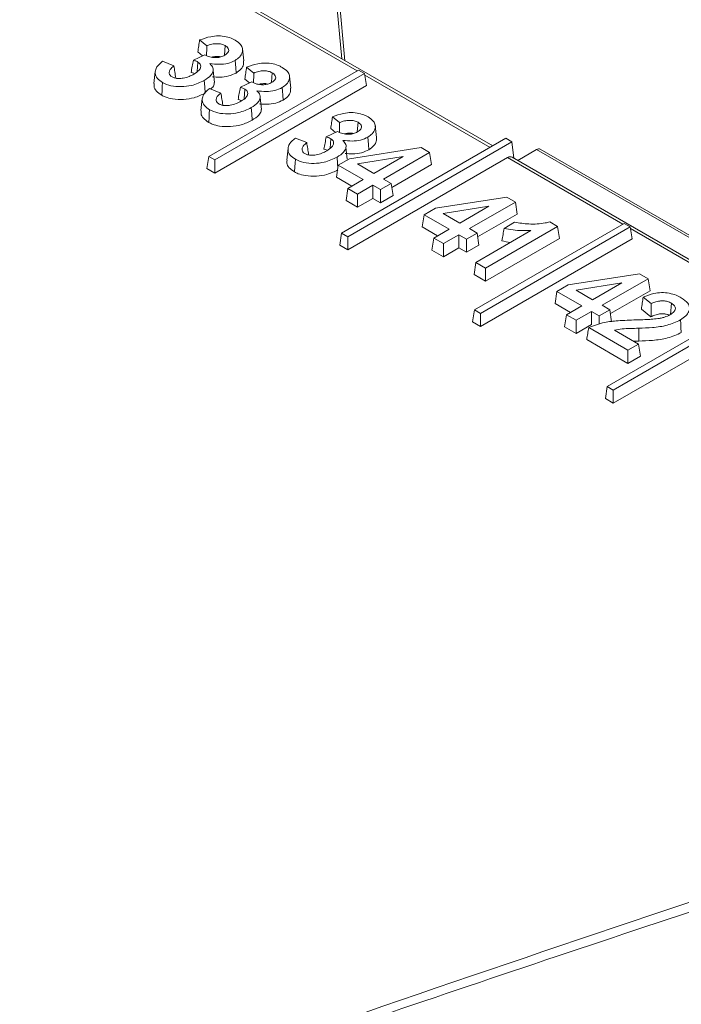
# Model space of a CAD drawing. Header units: millimetres. Extents: x 0 to 2100, y 0 to 1485.
# Tile 119 of 123: x 1719 to 1741, y 1322 to 1356. Entities that reach past the tile are written whole.
import ezdxf

# ---------------------------------------------------------------- set-up
doc = ezdxf.new("R2010")
doc.units = ezdxf.units.MM
doc.header["$LTSCALE"] = 5

msp = doc.modelspace()

# ---------------------------------------------------------------- linework, layer by layer
at = {"color": 8, "linetype": 'Continuous', "lineweight": 15}
for p, q in [((1729.684, 1354.448), (1729.245, 1359.284)), ((1730.205, 1354.046), (1724.529, 1357.323)), ((1734.695, 1351.454), (1730.464, 1353.897)), ((1760.306, 1337.509), (1736.268, 1351.386)), ((1739.186, 1348.862), (1735.283, 1351.115)), ((1743.676, 1346.27), (1739.444, 1348.712))]:
    msp.add_line(p, q, dxfattribs=at)
at = {"color": 7, "linetype": 'Continuous', "lineweight": 15}
for p, q in [((1729.789, 1354.388), (1729.332, 1359.421)), ((1734.783, 1351.505), (1724.679, 1357.338)), ((1725.118, 1354.888), (1724.877, 1355.088)), ((1725.74, 1354.897), (1725.717, 1354.579)), ((1724.666, 1354.405), (1725.051, 1354.587)), ((1724.977, 1354.552), (1724.816, 1354.686)), ((1726.369, 1354.381), (1726.325, 1354.788)), ((1723.625, 1354.367), (1724.007, 1354.21)), ((1724.819, 1354.342), (1724.796, 1354.021)), ((1723.375, 1354.023), (1723.332, 1353.616)), ((1730.252, 1354.073), (1725.187, 1351.149)), ((1725.378, 1353.652), (1725.334, 1354.062)), ((1725.39, 1351.032), (1730.455, 1353.956)), ((1726.707, 1353.97), (1726.466, 1354.171)), ((1727.329, 1353.979), (1727.306, 1353.662)), ((1727.958, 1353.464), (1727.914, 1353.87)), ((1730.455, 1353.956), (1730.252, 1354.073)), ((1730.455, 1353.956), (1730.517, 1353.547)), ((1725.39, 1350.588), (1730.517, 1353.547)), ((1726.255, 1353.488), (1726.64, 1353.67)), ((1726.566, 1353.635), (1726.405, 1353.769)), ((1725.214, 1353.45), (1725.596, 1353.292)), ((1726.409, 1353.425), (1726.385, 1353.104)), ((1724.965, 1353.105), (1724.921, 1352.699)), ((1726.967, 1352.735), (1726.923, 1353.145)), ((1729.608, 1352.295), (1729.367, 1352.496)), ((1730.23, 1352.305), (1730.207, 1351.987)), ((1730.859, 1351.789), (1730.815, 1352.196)), ((1729.156, 1351.813), (1729.541, 1351.995)), ((1729.467, 1351.96), (1729.306, 1352.094)), ((1728.115, 1351.775), (1728.497, 1351.618)), ((1729.31, 1351.75), (1729.286, 1351.429)), ((1735.232, 1351.764), (1729.677, 1348.557)), ((1729.881, 1348.44), (1735.435, 1351.646)), ((1735.232, 1351.764), (1735.435, 1351.646)), ((1735.501, 1351.09), (1735.435, 1351.646)), ((1727.866, 1351.431), (1727.822, 1351.024)), ((1729.868, 1351.06), (1729.824, 1351.47)), ((1729.944, 1351.075), (1732.36, 1351.453)), ((1732.65, 1351.286), (1731.093, 1350.387)), ((1732.36, 1351.453), (1732.65, 1351.286)), ((1732.65, 1351.286), (1732.711, 1350.877)), ((1735.628, 1351.017), (1736.268, 1351.386)), ((1760.379, 1337.551), (1736.393, 1351.398)), ((1725.187, 1351.149), (1725.125, 1350.741)), ((1725.187, 1351.149), (1725.39, 1351.032)), ((1725.39, 1351.032), (1725.39, 1350.588)), ((1729.563, 1350.855), (1729.501, 1350.447)), ((1729.563, 1350.855), (1729.944, 1351.075)), ((1730.406, 1350.368), (1729.563, 1350.855)), ((1729.881, 1347.996), (1735.283, 1351.115)), ((1731.753, 1351.146), (1730.209, 1350.897)), ((1730.209, 1350.897), (1730.766, 1350.576)), ((1730.766, 1350.576), (1731.753, 1351.146)), ((1732.711, 1350.877), (1731.373, 1350.104)), ((1748.254, 1343.728), (1735.439, 1351.126)), ((1725.125, 1350.741), (1725.39, 1350.588)), ((1730.021, 1350.146), (1729.501, 1350.447)), ((1729.887, 1350.069), (1730.406, 1350.368)), ((1731.352, 1350.237), (1730.993, 1350.03)), ((1731.093, 1350.387), (1731.352, 1350.237)), ((1731.352, 1350.237), (1731.414, 1349.829)), ((1729.887, 1350.069), (1729.825, 1349.66)), ((1730.214, 1349.88), (1729.887, 1350.069)), ((1730.733, 1350.179), (1730.214, 1349.88)), ((1730.214, 1349.88), (1730.214, 1349.436)), ((1730.993, 1350.03), (1730.733, 1350.179)), ((1730.733, 1350.179), (1730.733, 1349.735)), ((1730.993, 1350.03), (1730.993, 1349.586)), ((1730.214, 1349.436), (1729.825, 1349.66)), ((1730.733, 1349.735), (1730.214, 1349.436)), ((1730.993, 1349.586), (1730.733, 1349.735)), ((1731.414, 1349.829), (1730.993, 1349.586)), ((1732.845, 1349.4), (1735.261, 1349.778)), ((1735.551, 1349.611), (1733.994, 1348.712)), ((1735.261, 1349.778), (1735.551, 1349.611)), ((1735.551, 1349.611), (1735.613, 1349.203)), ((1732.464, 1349.18), (1732.845, 1349.4)), ((1734.654, 1349.471), (1733.11, 1349.223)), ((1733.11, 1349.223), (1733.667, 1348.901)), ((1733.667, 1348.901), (1734.654, 1349.471)), ((1735.613, 1349.203), (1734.274, 1348.43)), ((1732.464, 1349.18), (1732.402, 1348.772)), ((1733.307, 1348.694), (1732.464, 1349.18)), ((1739.232, 1348.889), (1734.167, 1345.965)), ((1735.171, 1348.721), (1735.526, 1348.926)), ((1736.711, 1348.941), (1736.978, 1348.787)), ((1739.435, 1348.771), (1739.232, 1348.889)), ((1729.677, 1348.557), (1729.615, 1348.149)), ((1729.677, 1348.557), (1729.881, 1348.44)), ((1732.922, 1348.472), (1732.402, 1348.772)), ((1732.788, 1348.394), (1733.307, 1348.694)), ((1734.253, 1348.562), (1733.894, 1348.355)), ((1733.994, 1348.712), (1734.253, 1348.562)), ((1734.215, 1347.57), (1736.078, 1348.645)), ((1734.253, 1348.562), (1734.315, 1348.154)), ((1734.371, 1345.848), (1739.435, 1348.771)), ((1736.978, 1348.787), (1734.542, 1347.381)), ((1736.978, 1348.787), (1737.039, 1348.379)), ((1739.435, 1348.771), (1739.497, 1348.363)), ((1729.881, 1348.44), (1729.881, 1347.996)), ((1732.788, 1348.394), (1732.726, 1347.986)), ((1733.115, 1348.205), (1732.788, 1348.394)), ((1733.634, 1348.505), (1733.115, 1348.205)), ((1733.115, 1348.205), (1733.115, 1347.761)), ((1733.894, 1348.355), (1733.634, 1348.505)), ((1733.634, 1348.505), (1733.634, 1348.061)), ((1733.894, 1348.355), (1733.894, 1347.911)), ((1734.371, 1345.404), (1739.497, 1348.363)), ((1737.039, 1348.379), (1734.542, 1346.937)), ((1729.615, 1348.149), (1729.881, 1347.996)), ((1733.115, 1347.761), (1732.726, 1347.986)), ((1733.634, 1348.061), (1733.115, 1347.761)), ((1733.894, 1347.911), (1733.634, 1348.061)), ((1734.315, 1348.154), (1733.894, 1347.911)), ((1734.215, 1347.57), (1734.153, 1347.162)), ((1734.542, 1347.381), (1734.215, 1347.57)), ((1734.542, 1347.381), (1734.542, 1346.937)), ((1734.542, 1346.937), (1734.153, 1347.162)), ((1737.335, 1346.808), (1739.751, 1347.186)), ((1739.144, 1346.879), (1737.6, 1346.63)), ((1738.157, 1346.309), (1739.144, 1346.879)), ((1740.041, 1347.019), (1738.484, 1346.12)), ((1739.751, 1347.186), (1740.041, 1347.019)), ((1740.041, 1347.019), (1740.103, 1346.611)), ((1736.954, 1346.588), (1736.892, 1346.18)), ((1736.954, 1346.588), (1737.335, 1346.808)), ((1737.797, 1346.101), (1736.954, 1346.588)), ((1737.6, 1346.63), (1738.157, 1346.309)), ((1740.103, 1346.611), (1738.764, 1345.838)), ((1743.722, 1346.297), (1738.658, 1343.373)), ((1740.143, 1346.176), (1739.871, 1346.396)), ((1734.167, 1345.965), (1734.106, 1345.557)), ((1734.167, 1345.965), (1734.371, 1345.848)), ((1737.413, 1345.879), (1736.892, 1346.18)), ((1737.278, 1345.802), (1737.797, 1346.101)), ((1738.124, 1345.913), (1737.606, 1345.613)), ((1738.384, 1345.763), (1738.124, 1345.913)), ((1738.124, 1345.913), (1738.124, 1345.469)), ((1738.744, 1345.97), (1738.384, 1345.763)), ((1738.484, 1346.12), (1738.744, 1345.97)), ((1738.744, 1345.97), (1738.805, 1345.562)), ((1738.861, 1343.255), (1743.926, 1346.179)), ((1740.135, 1345.731), (1739.811, 1345.993)), ((1740.823, 1346.19), (1740.795, 1345.814)), ((1734.106, 1345.557), (1734.371, 1345.404)), ((1734.371, 1345.848), (1734.371, 1345.404)), ((1737.278, 1345.802), (1737.216, 1345.394)), ((1737.606, 1345.613), (1737.278, 1345.802)), ((1737.606, 1345.613), (1737.606, 1345.169)), ((1738.384, 1345.763), (1738.384, 1345.481)), ((1738.861, 1342.811), (1743.987, 1345.771)), ((1737.606, 1345.169), (1737.216, 1345.394)), ((1738.124, 1345.469), (1737.606, 1345.169)), ((1739.357, 1344.602), (1738.028, 1345.369)), ((1738.9, 1345.281), (1739.717, 1344.81)), ((1739.723, 1345.346), (1739.726, 1344.913)), ((1739.357, 1344.158), (1737.962, 1344.963)), ((1739.726, 1344.913), (1739.548, 1344.907)), ((1739.717, 1344.81), (1739.357, 1344.602)), ((1739.357, 1344.602), (1739.357, 1344.158)), ((1739.717, 1344.81), (1739.778, 1344.401)), ((1739.778, 1344.401), (1739.357, 1344.158)), ((1738.658, 1343.373), (1738.596, 1342.965)), ((1738.658, 1343.373), (1738.861, 1343.255)), ((1738.861, 1343.255), (1738.861, 1342.811)), ((1738.596, 1342.965), (1738.861, 1342.811))]:
    msp.add_line(p, q, dxfattribs=at)
at = {"color": 7, "linetype": 'Continuous', "lineweight": 15, "flags": 128}
for points in [[(1726.077, 1354.398), (1726.086, 1354.27), (1726.096, 1354.142), (1726.108, 1353.972)], [(1723.623, 1353.647), (1723.614, 1353.519), (1723.605, 1353.392), (1723.593, 1353.221)], [(1725.032, 1353.72), (1725.048, 1353.507), (1725.063, 1353.294)], [(1727.666, 1353.481), (1727.675, 1353.353), (1727.685, 1353.225), (1727.697, 1353.054)], [(1725.212, 1352.73), (1725.203, 1352.602), (1725.194, 1352.474), (1725.182, 1352.304)], [(1726.621, 1352.802), (1726.637, 1352.589), (1726.652, 1352.376)], [(1730.567, 1351.806), (1730.576, 1351.678), (1730.586, 1351.55), (1730.598, 1351.38)], [(1728.114, 1351.055), (1728.104, 1350.927), (1728.095, 1350.799), (1728.083, 1350.629)], [(1729.522, 1351.128), (1729.538, 1350.915), (1729.549, 1350.762)], [(1741.129, 1345.625), (1741.138, 1345.497), (1741.147, 1345.369), (1741.16, 1345.199)]]:
    msp.add_lwpolyline(points, dxfattribs=at)
at = {"color": 7, "linetype": 'Continuous', "lineweight": 15}
msp.add_arc((1736.341, 1351.286), 0.124, 65.17, 126.1399, dxfattribs=at)
msp.add_ellipse((1735.302, 1350.859), major_axis=(0.128, 0.272), ratio=0.625261, start_param=6.231233, end_param=7.01655, dxfattribs=at)
for points, knots in [([(1724.877, 1355.088), (1724.998, 1355.131), (1725.194, 1355.201), (1725.512, 1355.235), (1725.771, 1355.207), (1725.958, 1355.144), (1726.049, 1355.095), (1726.078, 1355.079)], [0, 0, 0, 0, 0.320083, 0.518706, 0.718316, 0.907702, 1, 1, 1, 1]), ([(1724.877, 1355.088), (1724.867, 1355.021), (1724.847, 1354.887), (1724.826, 1354.753), (1724.816, 1354.686)], [0, 0, 0, 0, 0.5, 1, 1, 1, 1]), ([(1725.118, 1354.888), (1725.116, 1354.813), (1725.114, 1354.704), (1725.111, 1354.594), (1725.111, 1354.558)], [0, 0, 0, 0, 0.675475, 1, 1, 1, 1]), ([(1725.74, 1354.897), (1725.7, 1354.915), (1725.621, 1354.952), (1725.471, 1354.967), (1725.311, 1354.955), (1725.196, 1354.921), (1725.131, 1354.893), (1725.118, 1354.888)], [0, 0, 0, 0, 0.221935, 0.443415, 0.644984, 0.925206, 1, 1, 1, 1]), ([(1725.728, 1354.574), (1725.768, 1354.602), (1725.835, 1354.647), (1725.865, 1354.729), (1725.852, 1354.799), (1725.804, 1354.857), (1725.758, 1354.886), (1725.74, 1354.897)], [0, 0, 0, 0, 0.295054, 0.484556, 0.673626, 0.874113, 1, 1, 1, 1]), ([(1726.078, 1355.079), (1726.145, 1355.034), (1726.264, 1354.954), (1726.335, 1354.806), (1726.321, 1354.658), (1726.245, 1354.513), (1726.13, 1354.434), (1726.077, 1354.398)], [0, 0, 0, 0, 0.231957, 0.413399, 0.594266, 0.81341, 1, 1, 1, 1]), ([(1725.051, 1354.587), (1725.08, 1354.572), (1725.156, 1354.533), (1725.273, 1354.501), (1725.358, 1354.494), (1725.379, 1354.492)], [0, 0, 0, 0, 0.307316, 0.824625, 1, 1, 1, 1]), ([(1725.582, 1354.517), (1725.582, 1354.518), (1725.545, 1354.531), (1725.452, 1354.53), (1725.351, 1354.526), (1725.301, 1354.51), (1725.289, 1354.506)], [0, 0, 0, 0, 0.0020386, 0.4367476, 0.852707, 1, 1, 1, 1]), ([(1725.379, 1354.492), (1725.428, 1354.493), (1725.528, 1354.494), (1725.646, 1354.531), (1725.705, 1354.562), (1725.728, 1354.574)], [0, 0, 0, 0, 0.373178, 0.762977, 1, 1, 1, 1]), ([(1723.623, 1353.647), (1723.558, 1353.693), (1723.422, 1353.786), (1723.359, 1353.962), (1723.397, 1354.149), (1723.509, 1354.28), (1723.604, 1354.352), (1723.625, 1354.367)], [0, 0, 0, 0, 0.222048, 0.45733, 0.656678, 0.92699, 1, 1, 1, 1]), ([(1724.007, 1354.21), (1723.961, 1354.172), (1723.883, 1354.11), (1723.841, 1354.009), (1723.849, 1353.931), (1723.89, 1353.875), (1723.928, 1353.85), (1723.943, 1353.84)], [0, 0, 0, 0, 0.336276, 0.562905, 0.754067, 0.903808, 1, 1, 1, 1]), ([(1724.007, 1354.21), (1724.018, 1354.142), (1724.039, 1354.008), (1724.06, 1353.874), (1724.07, 1353.806)], [0, 0, 0, 0, 0.5, 1, 1, 1, 1]), ([(1724.666, 1354.405), (1724.652, 1354.336), (1724.626, 1354.198), (1724.599, 1354.061), (1724.586, 1353.992)], [0, 0, 0, 0, 0.499997, 1, 1, 1, 1]), ([(1724.819, 1354.342), (1724.802, 1354.351), (1724.756, 1354.376), (1724.701, 1354.394), (1724.666, 1354.405)], [0, 0, 0, 0, 0.369388, 1, 1, 1, 1]), ([(1724.682, 1353.933), (1724.748, 1353.976), (1724.851, 1354.043), (1724.915, 1354.155), (1724.918, 1354.234), (1724.884, 1354.298), (1724.84, 1354.328), (1724.819, 1354.342)], [0, 0, 0, 0, 0.3671702, 0.575426, 0.7493738, 0.878827, 1, 1, 1, 1]), ([(1725.226, 1354.288), (1725.268, 1354.242), (1725.345, 1354.156), (1725.335, 1354.015), (1725.248, 1353.863), (1725.116, 1353.775), (1725.032, 1353.72)], [0, 0, 0, 0, 0.24659, 0.451743, 0.655499, 1, 1, 1, 1]), ([(1726.077, 1354.398), (1725.997, 1354.36), (1725.841, 1354.286), (1725.529, 1354.255), (1725.33, 1354.277), (1725.226, 1354.288)], [0, 0, 0, 0, 0.334091, 0.654613, 1, 1, 1, 1]), ([(1726.363, 1354.381), (1726.364, 1354.341), (1726.368, 1354.243), (1726.287, 1354.096), (1726.165, 1354.012), (1726.108, 1353.972)], [0, 0, 0, 0, 0.268442, 0.6535975, 1, 1, 1, 1]), ([(1726.466, 1354.171), (1726.587, 1354.214), (1726.783, 1354.284), (1727.101, 1354.318), (1727.361, 1354.289), (1727.547, 1354.227), (1727.638, 1354.178), (1727.667, 1354.162)], [0, 0, 0, 0, 0.320083, 0.518706, 0.718316, 0.907702, 1, 1, 1, 1]), ([(1723.943, 1353.84), (1723.973, 1353.827), (1724.037, 1353.796), (1724.174, 1353.781), (1724.344, 1353.796), (1724.523, 1353.848), (1724.63, 1353.905), (1724.682, 1353.933)], [0, 0, 0, 0, 0.134433, 0.295688, 0.480181, 0.741981, 1, 1, 1, 1]), ([(1724.679, 1353.964), (1724.678, 1353.964), (1724.648, 1353.975), (1724.617, 1353.983), (1724.586, 1353.992)], [0, 0, 0, 0, 0.0282286, 1, 1, 1, 1]), ([(1726.108, 1353.972), (1726.029, 1353.934), (1725.869, 1353.858), (1725.574, 1353.823), (1725.389, 1353.839), (1725.306, 1353.846)], [0, 0, 0, 0, 0.351817, 0.711628, 1, 1, 1, 1]), ([(1726.466, 1354.171), (1726.456, 1354.104), (1726.436, 1353.97), (1726.415, 1353.836), (1726.405, 1353.769)], [0, 0, 0, 0, 0.5, 1, 1, 1, 1]), ([(1726.707, 1353.97), (1726.705, 1353.896), (1726.703, 1353.786), (1726.7, 1353.677), (1726.7, 1353.641)], [0, 0, 0, 0, 0.675475, 1, 1, 1, 1]), ([(1727.329, 1353.979), (1727.289, 1353.998), (1727.21, 1354.035), (1727.06, 1354.05), (1726.9, 1354.038), (1726.785, 1354.004), (1726.72, 1353.976), (1726.707, 1353.97)], [0, 0, 0, 0, 0.221935, 0.443415, 0.644984, 0.925206, 1, 1, 1, 1]), ([(1727.317, 1353.657), (1727.357, 1353.684), (1727.424, 1353.73), (1727.454, 1353.811), (1727.441, 1353.882), (1727.393, 1353.939), (1727.347, 1353.968), (1727.329, 1353.979)], [0, 0, 0, 0, 0.295054, 0.484556, 0.673626, 0.874113, 1, 1, 1, 1]), ([(1727.667, 1354.162), (1727.734, 1354.117), (1727.853, 1354.037), (1727.924, 1353.888), (1727.91, 1353.741), (1727.834, 1353.596), (1727.719, 1353.517), (1727.666, 1353.481)], [0, 0, 0, 0, 0.231957, 0.413399, 0.594266, 0.81341, 1, 1, 1, 1]), ([(1723.593, 1353.221), (1723.527, 1353.266), (1723.4, 1353.354), (1723.325, 1353.498), (1723.338, 1353.585), (1723.343, 1353.616)], [0, 0, 0, 0, 0.403768, 0.7844367, 1, 1, 1, 1]), ([(1725.032, 1353.72), (1724.895, 1353.654), (1724.665, 1353.544), (1724.254, 1353.5), (1723.896, 1353.523), (1723.713, 1353.607), (1723.623, 1353.647)], [0, 0, 0, 0, 0.335593, 0.56019, 0.785444, 1, 1, 1, 1]), ([(1725.37, 1353.653), (1725.37, 1353.634), (1725.368, 1353.57), (1725.325, 1353.493), (1725.262, 1353.447), (1725.247, 1353.436)], [0, 0, 0, 0, 0.240646, 0.826036, 1, 1, 1, 1]), ([(1726.64, 1353.67), (1726.669, 1353.655), (1726.745, 1353.616), (1726.862, 1353.584), (1726.947, 1353.577), (1726.969, 1353.575)], [0, 0, 0, 0, 0.307316, 0.824625, 1, 1, 1, 1]), ([(1727.171, 1353.6), (1727.171, 1353.6), (1727.134, 1353.614), (1727.041, 1353.613), (1726.94, 1353.609), (1726.891, 1353.593), (1726.878, 1353.588)], [0, 0, 0, 0, 0.0020386, 0.4367476, 0.852707, 1, 1, 1, 1]), ([(1726.969, 1353.575), (1727.017, 1353.576), (1727.117, 1353.577), (1727.235, 1353.613), (1727.294, 1353.645), (1727.317, 1353.657)], [0, 0, 0, 0, 0.373178, 0.762977, 1, 1, 1, 1]), ([(1725.063, 1353.294), (1724.945, 1353.235), (1724.732, 1353.13), (1724.335, 1353.068), (1723.991, 1353.08), (1723.74, 1353.144), (1723.632, 1353.2), (1723.593, 1353.221)], [0, 0, 0, 0, 0.281085, 0.507772, 0.734642, 0.901477, 1, 1, 1, 1]), ([(1725.212, 1352.73), (1725.147, 1352.775), (1725.011, 1352.869), (1724.948, 1353.045), (1724.986, 1353.231), (1725.098, 1353.363), (1725.193, 1353.435), (1725.214, 1353.45)], [0, 0, 0, 0, 0.222048, 0.45733, 0.656678, 0.92699, 1, 1, 1, 1]), ([(1725.596, 1353.292), (1725.55, 1353.255), (1725.473, 1353.192), (1725.43, 1353.091), (1725.438, 1353.014), (1725.479, 1352.958), (1725.517, 1352.933), (1725.532, 1352.923)], [0, 0, 0, 0, 0.3362757, 0.5629051, 0.7540672, 0.9038079, 1, 1, 1, 1]), ([(1725.596, 1353.292), (1725.607, 1353.225), (1725.628, 1353.091), (1725.649, 1352.956), (1725.659, 1352.889)], [0, 0, 0, 0, 0.5, 1, 1, 1, 1]), ([(1726.255, 1353.488), (1726.242, 1353.419), (1726.215, 1353.281), (1726.188, 1353.143), (1726.175, 1353.074)], [0, 0, 0, 0, 0.499997, 1, 1, 1, 1]), ([(1726.409, 1353.425), (1726.391, 1353.434), (1726.345, 1353.459), (1726.29, 1353.477), (1726.255, 1353.488)], [0, 0, 0, 0, 0.369388, 1, 1, 1, 1]), ([(1726.272, 1353.016), (1726.337, 1353.059), (1726.44, 1353.126), (1726.504, 1353.237), (1726.507, 1353.317), (1726.473, 1353.381), (1726.43, 1353.41), (1726.409, 1353.425)], [0, 0, 0, 0, 0.36717, 0.575426, 0.749374, 0.878827, 1, 1, 1, 1]), ([(1726.815, 1353.371), (1726.857, 1353.324), (1726.934, 1353.239), (1726.924, 1353.097), (1726.837, 1352.945), (1726.705, 1352.858), (1726.621, 1352.802)], [0, 0, 0, 0, 0.24659, 0.451743, 0.655499, 1, 1, 1, 1]), ([(1727.666, 1353.481), (1727.586, 1353.443), (1727.43, 1353.369), (1727.118, 1353.338), (1726.919, 1353.36), (1726.815, 1353.371)], [0, 0, 0, 0, 0.334091, 0.654613, 1, 1, 1, 1]), ([(1727.952, 1353.464), (1727.954, 1353.424), (1727.957, 1353.326), (1727.876, 1353.179), (1727.754, 1353.094), (1727.697, 1353.054)], [0, 0, 0, 0, 0.268442, 0.6535975, 1, 1, 1, 1]), ([(1725.532, 1352.923), (1725.562, 1352.909), (1725.626, 1352.879), (1725.763, 1352.864), (1725.933, 1352.879), (1726.112, 1352.931), (1726.219, 1352.988), (1726.272, 1353.016)], [0, 0, 0, 0, 0.134433, 0.295688, 0.480181, 0.741981, 1, 1, 1, 1]), ([(1726.268, 1353.046), (1726.267, 1353.047), (1726.237, 1353.058), (1726.206, 1353.066), (1726.175, 1353.074)], [0, 0, 0, 0, 0.0282286, 1, 1, 1, 1]), ([(1727.697, 1353.054), (1727.618, 1353.017), (1727.458, 1352.94), (1727.163, 1352.906), (1726.978, 1352.922), (1726.895, 1352.929)], [0, 0, 0, 0, 0.351817, 0.711628, 1, 1, 1, 1]), ([(1725.182, 1352.304), (1725.116, 1352.349), (1724.989, 1352.436), (1724.914, 1352.581), (1724.927, 1352.667), (1724.932, 1352.698)], [0, 0, 0, 0, 0.403768, 0.7844367, 1, 1, 1, 1]), ([(1726.621, 1352.802), (1726.484, 1352.737), (1726.254, 1352.627), (1725.843, 1352.583), (1725.485, 1352.606), (1725.302, 1352.689), (1725.212, 1352.73)], [0, 0, 0, 0, 0.335593, 0.56019, 0.785444, 1, 1, 1, 1]), ([(1726.959, 1352.735), (1726.959, 1352.717), (1726.958, 1352.653), (1726.868, 1352.521), (1726.734, 1352.432), (1726.652, 1352.376)], [0, 0, 0, 0, 0.13612, 0.467244, 1, 1, 1, 1]), ([(1729.367, 1352.496), (1729.488, 1352.539), (1729.684, 1352.609), (1730.002, 1352.643), (1730.262, 1352.615), (1730.448, 1352.552), (1730.539, 1352.503), (1730.569, 1352.487)], [0, 0, 0, 0, 0.320083, 0.518706, 0.718316, 0.907702, 1, 1, 1, 1]), ([(1726.652, 1352.376), (1726.534, 1352.318), (1726.321, 1352.213), (1725.924, 1352.151), (1725.58, 1352.162), (1725.329, 1352.227), (1725.222, 1352.283), (1725.182, 1352.304)], [0, 0, 0, 0, 0.2810854, 0.5077716, 0.734642, 0.9014774, 1, 1, 1, 1]), ([(1729.367, 1352.496), (1729.357, 1352.429), (1729.337, 1352.295), (1729.317, 1352.161), (1729.306, 1352.094)], [0, 0, 0, 0, 0.5, 1, 1, 1, 1]), ([(1729.608, 1352.295), (1729.606, 1352.221), (1729.604, 1352.112), (1729.601, 1352.002), (1729.601, 1351.966)], [0, 0, 0, 0, 0.675475, 1, 1, 1, 1]), ([(1730.23, 1352.305), (1730.19, 1352.323), (1730.111, 1352.36), (1729.961, 1352.375), (1729.801, 1352.363), (1729.686, 1352.329), (1729.622, 1352.301), (1729.608, 1352.295)], [0, 0, 0, 0, 0.221935, 0.443415, 0.644984, 0.925206, 1, 1, 1, 1]), ([(1730.218, 1351.982), (1730.258, 1352.01), (1730.325, 1352.055), (1730.356, 1352.137), (1730.342, 1352.207), (1730.294, 1352.264), (1730.248, 1352.293), (1730.23, 1352.305)], [0, 0, 0, 0, 0.295054, 0.484556, 0.673626, 0.874113, 1, 1, 1, 1]), ([(1730.569, 1352.487), (1730.635, 1352.442), (1730.754, 1352.362), (1730.826, 1352.214), (1730.811, 1352.066), (1730.735, 1351.921), (1730.62, 1351.842), (1730.567, 1351.806)], [0, 0, 0, 0, 0.231957, 0.413399, 0.594266, 0.81341, 1, 1, 1, 1]), ([(1729.541, 1351.995), (1729.57, 1351.98), (1729.646, 1351.941), (1729.763, 1351.909), (1729.848, 1351.902), (1729.87, 1351.9)], [0, 0, 0, 0, 0.307316, 0.824625, 1, 1, 1, 1]), ([(1730.072, 1351.925), (1730.072, 1351.925), (1730.035, 1351.939), (1729.942, 1351.938), (1729.841, 1351.934), (1729.792, 1351.918), (1729.779, 1351.913)], [0, 0, 0, 0, 0.002039, 0.436748, 0.852707, 1, 1, 1, 1]), ([(1729.87, 1351.9), (1729.918, 1351.901), (1730.018, 1351.902), (1730.136, 1351.938), (1730.195, 1351.97), (1730.218, 1351.982)], [0, 0, 0, 0, 0.373178, 0.762977, 1, 1, 1, 1]), ([(1728.114, 1351.055), (1728.048, 1351.101), (1727.912, 1351.194), (1727.849, 1351.37), (1727.887, 1351.557), (1727.999, 1351.688), (1728.095, 1351.76), (1728.115, 1351.775)], [0, 0, 0, 0, 0.222048, 0.45733, 0.656678, 0.92699, 1, 1, 1, 1]), ([(1728.497, 1351.618), (1728.451, 1351.58), (1728.374, 1351.518), (1728.331, 1351.417), (1728.339, 1351.339), (1728.38, 1351.283), (1728.418, 1351.258), (1728.433, 1351.248)], [0, 0, 0, 0, 0.336276, 0.562905, 0.754067, 0.903808, 1, 1, 1, 1]), ([(1728.497, 1351.618), (1728.508, 1351.55), (1728.529, 1351.416), (1728.55, 1351.282), (1728.56, 1351.214)], [0, 0, 0, 0, 0.5, 1, 1, 1, 1]), ([(1729.156, 1351.813), (1729.143, 1351.744), (1729.116, 1351.606), (1729.089, 1351.468), (1729.076, 1351.4)], [0, 0, 0, 0, 0.499997, 1, 1, 1, 1]), ([(1729.31, 1351.75), (1729.293, 1351.759), (1729.246, 1351.784), (1729.191, 1351.802), (1729.156, 1351.813)], [0, 0, 0, 0, 0.369388, 1, 1, 1, 1]), ([(1729.173, 1351.341), (1729.238, 1351.384), (1729.341, 1351.451), (1729.405, 1351.562), (1729.408, 1351.642), (1729.374, 1351.706), (1729.331, 1351.736), (1729.31, 1351.75)], [0, 0, 0, 0, 0.36717, 0.575426, 0.749374, 0.878827, 1, 1, 1, 1]), ([(1729.716, 1351.696), (1729.758, 1351.65), (1729.835, 1351.564), (1729.825, 1351.422), (1729.738, 1351.27), (1729.606, 1351.183), (1729.522, 1351.128)], [0, 0, 0, 0, 0.24659, 0.451743, 0.655499, 1, 1, 1, 1]), ([(1730.567, 1351.806), (1730.488, 1351.768), (1730.331, 1351.694), (1730.019, 1351.663), (1729.82, 1351.685), (1729.716, 1351.696)], [0, 0, 0, 0, 0.334091, 0.654613, 1, 1, 1, 1]), ([(1730.853, 1351.789), (1730.855, 1351.749), (1730.858, 1351.651), (1730.777, 1351.504), (1730.655, 1351.42), (1730.598, 1351.38)], [0, 0, 0, 0, 0.268442, 0.653597, 1, 1, 1, 1]), ([(1728.433, 1351.248), (1728.463, 1351.234), (1728.528, 1351.204), (1728.664, 1351.189), (1728.834, 1351.204), (1729.013, 1351.256), (1729.12, 1351.313), (1729.173, 1351.341)], [0, 0, 0, 0, 0.134433, 0.295688, 0.480181, 0.741981, 1, 1, 1, 1]), ([(1729.169, 1351.372), (1729.168, 1351.372), (1729.139, 1351.383), (1729.107, 1351.391), (1729.076, 1351.4)], [0, 0, 0, 0, 0.028229, 1, 1, 1, 1]), ([(1730.598, 1351.38), (1730.519, 1351.342), (1730.359, 1351.266), (1730.064, 1351.231), (1729.879, 1351.247), (1729.796, 1351.254)], [0, 0, 0, 0, 0.351817, 0.711628, 1, 1, 1, 1]), ([(1728.083, 1350.629), (1728.017, 1350.674), (1727.891, 1350.762), (1727.815, 1350.906), (1727.828, 1350.992), (1727.833, 1351.024)], [0, 0, 0, 0, 0.403768, 0.784437, 1, 1, 1, 1]), ([(1729.522, 1351.128), (1729.385, 1351.062), (1729.155, 1350.952), (1728.744, 1350.908), (1728.386, 1350.931), (1728.203, 1351.014), (1728.114, 1351.055)], [0, 0, 0, 0, 0.335593, 0.56019, 0.785444, 1, 1, 1, 1]), ([(1729.553, 1350.702), (1729.435, 1350.643), (1729.222, 1350.538), (1728.825, 1350.476), (1728.482, 1350.488), (1728.23, 1350.552), (1728.123, 1350.608), (1728.083, 1350.629)], [0, 0, 0, 0, 0.281085, 0.507772, 0.734642, 0.901477, 1, 1, 1, 1]), ([(1735.526, 1348.926), (1735.685, 1348.902), (1736.023, 1348.849), (1736.441, 1348.873), (1736.661, 1348.928), (1736.711, 1348.941)], [0, 0, 0, 0, 0.4070049, 0.8636203, 1, 1, 1, 1]), ([(1735.171, 1348.721), (1735.158, 1348.652), (1735.132, 1348.513), (1735.106, 1348.373), (1735.094, 1348.304)], [0, 0, 0, 0, 0.5, 1, 1, 1, 1]), ([(1736.078, 1348.645), (1735.977, 1348.644), (1735.774, 1348.64), (1735.467, 1348.662), (1735.27, 1348.701), (1735.171, 1348.721)], [0, 0, 0, 0, 0.3262914, 0.6584886, 1, 1, 1, 1]), ([(1735.385, 1348.246), (1735.383, 1348.246), (1735.282, 1348.256), (1735.187, 1348.281), (1735.094, 1348.304)], [0, 0, 0, 0, 0.022674, 1, 1, 1, 1]), ([(1739.871, 1346.396), (1739.986, 1346.442), (1740.173, 1346.518), (1740.489, 1346.558), (1740.753, 1346.534), (1740.981, 1346.468), (1741.102, 1346.404), (1741.159, 1346.373)], [0, 0, 0, 0, 0.290509, 0.474147, 0.658488, 0.838535, 1, 1, 1, 1]), ([(1739.871, 1346.396), (1739.861, 1346.329), (1739.841, 1346.194), (1739.821, 1346.06), (1739.811, 1345.993)], [0, 0, 0, 0, 0.5, 1, 1, 1, 1]), ([(1740.823, 1346.19), (1740.78, 1346.211), (1740.703, 1346.25), (1740.56, 1346.273), (1740.41, 1346.267), (1740.268, 1346.231), (1740.182, 1346.193), (1740.143, 1346.176)], [0, 0, 0, 0, 0.223874, 0.397312, 0.570645, 0.80856, 1, 1, 1, 1]), ([(1741.159, 1346.373), (1741.245, 1346.316), (1741.384, 1346.222), (1741.451, 1346.054), (1741.417, 1345.906), (1741.323, 1345.754), (1741.194, 1345.669), (1741.129, 1345.625)], [0, 0, 0, 0, 0.267375, 0.432949, 0.598208, 0.795377, 1, 1, 1, 1]), ([(1740.143, 1346.176), (1740.143, 1346.126), (1740.141, 1346.027), (1740.138, 1345.879), (1740.136, 1345.78), (1740.135, 1345.731)], [0, 0, 0, 0, 0.334613, 0.667307, 1, 1, 1, 1]), ([(1740.777, 1345.799), (1740.826, 1345.832), (1740.908, 1345.885), (1740.963, 1345.98), (1740.957, 1346.061), (1740.908, 1346.135), (1740.85, 1346.172), (1740.823, 1346.19)], [0, 0, 0, 0, 0.291864, 0.477164, 0.663412, 0.837809, 1, 1, 1, 1]), ([(1738.028, 1345.369), (1738.201, 1345.434), (1738.506, 1345.548), (1739.068, 1345.606), (1739.426, 1345.619), (1739.629, 1345.627)], [0, 0, 0, 0, 0.361377, 0.638427, 1, 1, 1, 1]), ([(1739.629, 1345.627), (1739.729, 1345.63), (1739.902, 1345.636), (1740.147, 1345.647), (1740.29, 1345.662), (1740.361, 1345.67)], [0, 0, 0, 0, 0.408621, 0.703789, 1, 1, 1, 1]), ([(1741.129, 1345.625), (1740.986, 1345.559), (1740.707, 1345.43), (1740.201, 1345.363), (1739.876, 1345.352), (1739.723, 1345.346)], [0, 0, 0, 0, 0.357125, 0.696707, 1, 1, 1, 1]), ([(1740.741, 1345.784), (1740.713, 1345.798), (1740.655, 1345.825), (1740.54, 1345.839), (1740.405, 1345.831), (1740.265, 1345.792), (1740.178, 1345.751), (1740.135, 1345.731)], [0, 0, 0, 0, 0.158737, 0.329472, 0.500036, 0.755483, 1, 1, 1, 1]), ([(1740.361, 1345.67), (1740.401, 1345.676), (1740.481, 1345.689), (1740.627, 1345.727), (1740.718, 1345.771), (1740.777, 1345.799)], [0, 0, 0, 0, 0.259837, 0.520269, 1, 1, 1, 1]), ([(1738.028, 1345.369), (1738.017, 1345.301), (1737.995, 1345.166), (1737.973, 1345.031), (1737.962, 1344.963)], [0, 0, 0, 0, 0.5, 1, 1, 1, 1]), ([(1739.723, 1345.346), (1739.623, 1345.343), (1739.435, 1345.336), (1739.156, 1345.327), (1738.986, 1345.296), (1738.9, 1345.281)], [0, 0, 0, 0, 0.3610925, 0.6776338, 1, 1, 1, 1]), ([(1741.16, 1345.199), (1741.012, 1345.13), (1740.724, 1344.997), (1740.207, 1344.93), (1739.878, 1344.918), (1739.726, 1344.913)], [0, 0, 0, 0, 0.361488, 0.703953, 1, 1, 1, 1]), ([(1410.638, 1145.496), (1421.396, 1148.494), (1438.99, 1153.397), (1462.99, 1160.701), (1481.269, 1166.791), (1497.619, 1172.878), (1512.04, 1178.906), (1525.789, 1185.442), (1538.67, 1192.514), (1550.346, 1200.106), (1560.756, 1208.16), (1570.268, 1216.472), (1579.165, 1225.022), (1587.682, 1233.703), (1595.863, 1242.21), (1603.914, 1250.475), (1611.998, 1258.446), (1620.534, 1266.256), (1629.79, 1273.924), (1640.073, 1281.299), (1651.383, 1288.322), (1663.442, 1294.919), (1677.611, 1301.791), (1693.994, 1308.813), (1712.568, 1315.955), (1731.624, 1322.682), (1750.973, 1329.129), (1763.96, 1333.339), (1770.45, 1335.442)], [0, 0, 0, 0, 0.071885, 0.117566, 0.163238, 0.198848, 0.234595, 0.270327, 0.305954, 0.341464, 0.376023, 0.410615, 0.445278, 0.479972, 0.514617, 0.546709, 0.578818, 0.610898, 0.642952, 0.676192, 0.709505, 0.74284, 0.776109, 0.820816, 0.865559, 0.910369, 0.95521, 1, 1, 1, 1]), ([(1770.597, 1335.058), (1762.507, 1332.467), (1746.326, 1327.283), (1722.282, 1319.214), (1702.676, 1312.016), (1687.438, 1305.83), (1675.829, 1300.742), (1664.169, 1295.137), (1652.571, 1288.918), (1641.56, 1282.19), (1631.329, 1274.927), (1621.782, 1267.193), (1612.886, 1259.11), (1604.405, 1250.788), (1595.401, 1241.562), (1585.731, 1231.495), (1574.98, 1220.711), (1565.369, 1211.924), (1557.046, 1205.119), (1550.421, 1200.151), (1543.371, 1195.371), (1535.857, 1190.791), (1527.906, 1186.432), (1519.524, 1182.239), (1510.771, 1178.222), (1498.616, 1173.082), (1482.782, 1167.109), (1463.107, 1160.503), (1447.041, 1155.571), (1429.598, 1150.436), (1418.839, 1147.401), (1410.767, 1145.124)], [0, 0, 0, 0, 0.055816, 0.111645, 0.167627, 0.195715, 0.223801, 0.255367, 0.287022, 0.319033, 0.351784, 0.384542, 0.417982, 0.451573, 0.48518, 0.528367, 0.57156, 0.614867, 0.636616, 0.658363, 0.68019, 0.702017, 0.72407, 0.746124, 0.768715, 0.791307, 0.836726, 0.882377, 0.928106, 0.946058, 1, 1, 1, 1]), ([(1411.213, 1142.382), (1422.177, 1145.084), (1440.386, 1149.57), (1465.474, 1156.361), (1485.828, 1162.489), (1501.884, 1168), (1513.825, 1172.618), (1522.617, 1176.321), (1531.179, 1180.271), (1539.491, 1184.5), (1547.408, 1189.009), (1555.858, 1194.42), (1564.589, 1200.813), (1573.495, 1208.216), (1583.242, 1217.17), (1593.718, 1227.683), (1603.886, 1238.313), (1612.934, 1247.573), (1620.906, 1255.397), (1629.294, 1263.026), (1638.277, 1270.419), (1648.057, 1277.514), (1658.764, 1284.343), (1670.306, 1290.86), (1682.578, 1297.123), (1695.353, 1303.086), (1709.114, 1309.035), (1723.79, 1314.969), (1744.507, 1322.918), (1760.339, 1328.646), (1770.898, 1332.466)], [0, 0, 0, 0, 0.07178, 0.119207, 0.166705, 0.209806, 0.23146, 0.253114, 0.275224, 0.297332, 0.319688, 0.342044, 0.37315, 0.40438, 0.435844, 0.483231, 0.530627, 0.562264, 0.593911, 0.625114, 0.65631, 0.687869, 0.719428, 0.752119, 0.784813, 0.817787, 0.850763, 0.888029, 0.925321, 1, 1, 1, 1]), ([(1771.056, 1332.085), (1760.508, 1328.314), (1744.681, 1322.655), (1723.945, 1314.773), (1707.751, 1308.269), (1691.114, 1301.035), (1676.125, 1293.767), (1663.578, 1286.962), (1653.28, 1280.776), (1642.551, 1273.523), (1631.751, 1265.054), (1621.768, 1256.062), (1613.077, 1247.543), (1602.774, 1236.996), (1592.665, 1226.391), (1582.086, 1215.945), (1573.717, 1208.245), (1564.719, 1200.757), (1555.242, 1193.806), (1545.197, 1187.513), (1534.758, 1181.857), (1523.573, 1176.544), (1511.717, 1171.577), (1499.286, 1166.923), (1483.958, 1161.73), (1465.589, 1156.163), (1440.512, 1149.302), (1422.293, 1144.747), (1411.331, 1142.007)], [0, 0, 0, 0, 0.074562, 0.111881, 0.149197, 0.19311, 0.237014, 0.266768, 0.29654, 0.326282, 0.366008, 0.405911, 0.437419, 0.468929, 0.53197, 0.563433, 0.594891, 0.626582, 0.658263, 0.686904, 0.715586, 0.744241, 0.773898, 0.803579, 0.83325, 0.880684, 0.928211, 1, 1, 1, 1])]:
    msp.add_open_spline(points, degree=3, knots=knots, dxfattribs=at)

doc.saveas('drawing.dxf')
